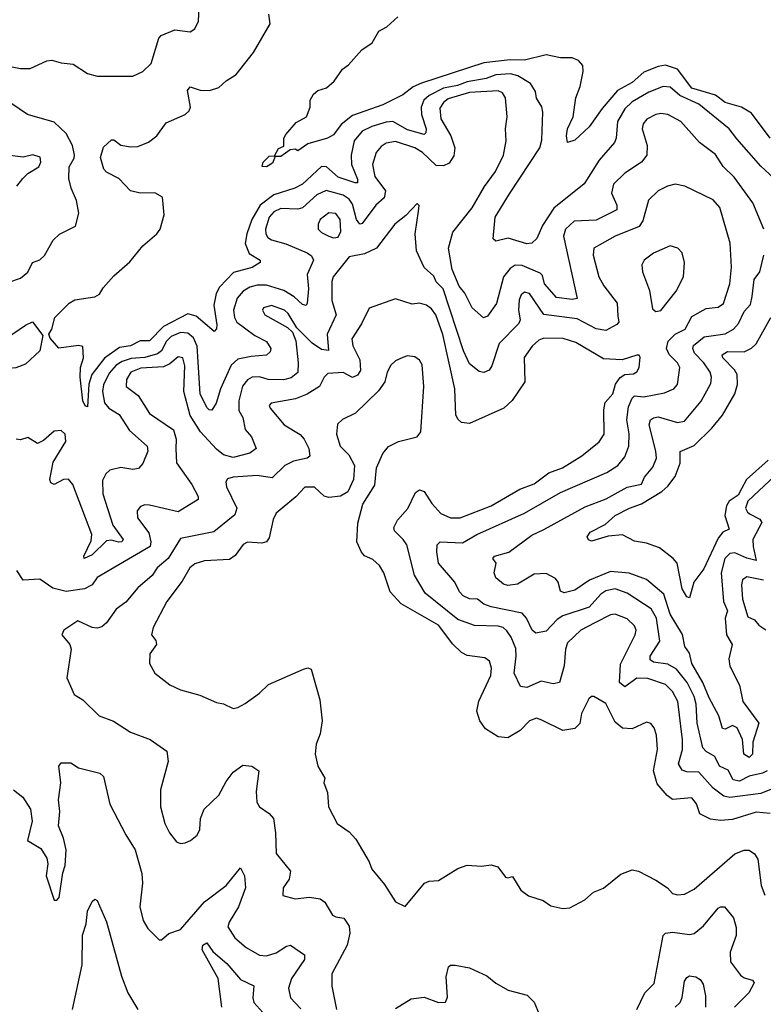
# Model space of a CAD drawing. Extents: x 1493970 to 1595317, y 729910 to 844791.
# Tile 184 of 256: x 1544261 to 1547375, y 794367 to 798492. Entities that reach past the tile are written whole.
import ezdxf

# ---------------------------------------------------------------- set-up
doc = ezdxf.new("R2010")
doc.units = 0

msp = doc.modelspace()

# ---------------------------------------------------------------- linework, layer by layer
at = {"layer": '0CON10XD'}
for points in [[(1544195, 798301.5), (1544265, 798286.9), (1544305, 798287.3), (1544375, 798319.5), (1544395, 798322.7), (1544435, 798310.9), (1544485.3, 798305.3), (1544545, 798266.9), (1544585, 798255.6), (1544734.5, 798255.5), (1544776, 798275), (1544812.1, 798307.9), (1544844, 798415), (1544853.3, 798425), (1544911.2, 798448.8), (1544975, 798441.2), (1544995, 798453.3), (1545009.2, 798485), (1545013.8, 798575)], [(1547263.4, 797993.4), (1547231.2, 798035), (1547105, 798137.4), (1547025, 798173.8), (1546985, 798209.2), (1546955, 798211.7), (1546895, 798188.8), (1546825, 798147.4), (1546795, 798118), (1546764.2, 798065), (1546758.8, 797995), (1546752, 797978), (1546687.1, 797902.9), (1546625, 797804.4), (1546497.7, 797702.3), (1546450.2, 797629.8), (1546426.2, 797575), (1546405, 797555.8), (1546385, 797553.3), (1546307, 797577), (1546255, 797564.4), (1546243.9, 797573.9), (1546252.5, 797665), (1546312.5, 797762.5), (1546439.5, 797955), (1546447.4, 797987.4), (1546451.2, 798105), (1546447.3, 798127.3), (1546425, 798163.3), (1546421.1, 798191.1), (1546399.4, 798225), (1546346.3, 798256.3), (1546316.7, 798265), (1546255, 798260.3), (1546214, 798246), (1546135, 798231.7), (1546094, 798216), (1546035.6, 798204.4), (1545975, 798174.5), (1545953.2, 798155), (1545942.2, 798125), (1545943.7, 798095), (1545963.4, 798035), (1545961.9, 798018.1), (1545955, 798011.1), (1545885, 798029.8), (1545824, 798066), (1545795, 798063), (1545735.7, 798044.3), (1545695.4, 798025), (1545661.8, 797985), (1545649.1, 797925), (1545651, 797885), (1545676, 797824), (1545675, 797808), (1545665, 797807.9), (1545595, 797831.6), (1545545, 797875.3), (1545525, 797876.5), (1545445, 797803.3), (1545413.3, 797786.7), (1545325, 797757.9), (1545268.1, 797715), (1545233.7, 797655), (1545211.5, 797595), (1545205.2, 797555), (1545222, 797512), (1545267.5, 797485), (1545268.6, 797475), (1545235, 797453.2), (1545156.6, 797433.4), (1545098.3, 797371.7), (1545083.6, 797345), (1545073.4, 797296.6), (1545086, 797214), (1545085, 797197.5), (1545075, 797186.2), (1544999.5, 797249.5), (1544965, 797259.8), (1544863.3, 797206.7), (1544805, 797146.7), (1544765, 797146.8), (1544725, 797126.2), (1544678.4, 797118.4), (1544616.5, 797073.5), (1544562.6, 797005), (1544550.2, 796965), (1544545, 796870), (1544535, 796874), (1544525.4, 796895), (1544514.8, 796995), (1544515.7, 797034.3), (1544527.5, 797075), (1544525, 797122.5), (1544507.3, 797127.3), (1544425, 797116.5), (1544388.1, 797158.1), (1544383.7, 797175), (1544396, 797195), (1544407.6, 797245), (1544467.5, 797305), (1544491.2, 797318.8), (1544575, 797331.1), (1544595, 797342), (1544610.9, 797369.1), (1544655, 797419.2), (1544722.1, 797477.9), (1544776, 797545), (1544835, 797594.2), (1544849.4, 797615), (1544865.6, 797675), (1544858.3, 797748.3), (1544827.1, 797767.1), (1544765, 797765.5), (1544725.4, 797775.4), (1544676.2, 797826.2), (1544625, 797852.9), (1544613.5, 797865), (1544600, 797915), (1544612.2, 797957.8), (1544645, 797988.5), (1544655, 797988.2), (1544685, 797966.2), (1544725, 797958.9), (1544755, 797960.8), (1544800.8, 797979.2), (1544835.8, 798005), (1544875, 798060), (1544953.8, 798095), (1544970.3, 798109.7), (1544975.6, 798125), (1544963.3, 798195), (1544975, 798210.8), (1545017, 798197), (1545055.4, 798194.6), (1545095, 798208.1), (1545125, 798235.7), (1545167.4, 798262.6), (1545240.6, 798355), (1545310, 798475), (1545304.4, 798515)], [(1547403.6, 797995), (1547325, 798099.8), (1547283.5, 798125), (1547215, 798145.1), (1547175, 798176.3), (1547075, 798204.4), (1547015, 798284.8), (1546965, 798300.9), (1546935, 798296.3), (1546875, 798271.7), (1546825, 798228.7), (1546764.1, 798195), (1546699.5, 798120.5), (1546645, 798042.5), (1546585, 797987.8), (1546555, 797977.5), (1546550, 798005), (1546554.7, 798035), (1546578.5, 798085), (1546590.3, 798165), (1546607.7, 798212.3), (1546620.4, 798275), (1546619.4, 798299.4), (1546600.5, 798320.5), (1546575, 798332.5), (1546525, 798331.5), (1546465, 798345.3), (1546375, 798323), (1546315, 798323.8), (1546205, 798311.6), (1545944.1, 798225.9), (1545908.8, 798211.2), (1545865, 798177.5), (1545781.4, 798135), (1545655, 798090.8), (1545606.8, 798053.2), (1545575, 798010), (1545550, 797995), (1545468, 797972), (1545425, 797942.5), (1545415, 797950), (1545393.6, 797946.4), (1545355, 797919.2), (1545330.7, 797919.3), (1545319.2, 797890.8), (1545295, 797875.5), (1545276.2, 797876.2), (1545280, 797895), (1545305, 797920.5), (1545328.3, 797921.7), (1545345, 797952.5), (1545367.3, 797962.7), (1545366.7, 797995), (1545375, 798010.8), (1545418.9, 798061.1), (1545462.5, 798085), (1545477.5, 798125), (1545477.5, 798155), (1545490.7, 798179.3), (1545510, 798195), (1545545, 798206.7), (1545577.5, 798235), (1545613.3, 798285), (1545637.7, 798302.3), (1545693.8, 798365), (1545736.2, 798395), (1545765, 798443.3), (1545797.9, 798462.1), (1545845, 798504)], [(1544215, 797392.9), (1544265, 797409.2), (1544295, 797434.2), (1544315, 797474.2), (1544345, 797485.8), (1544365, 797504), (1544401.4, 797568.6), (1544427.2, 797592.8), (1544495, 797626.7), (1544508.8, 797681.2), (1544499.2, 797735), (1544476.2, 797786.2), (1544466.8, 797826.8), (1544467.6, 797875), (1544488.9, 797911.1), (1544490.2, 797925), (1544481.9, 797965), (1544456.1, 798015), (1544405, 798062.9), (1544294.3, 798094.3), (1544185, 798168.2)], [(1547376.2, 797615), (1547330.4, 797725), (1547252.8, 797832.8), (1547206.8, 797876.8), (1547175, 797927.3), (1547107.8, 797977.8), (1547030, 798065), (1546975.3, 798095.3), (1546945, 798099.3), (1546924.2, 798095), (1546887.5, 798075), (1546872, 798055), (1546866.8, 798035), (1546887.7, 797965), (1546886.4, 797925), (1546865, 797894.6), (1546795, 797848.8), (1546747, 797803), (1546739.3, 797765), (1546760.7, 797715), (1546761.8, 797695), (1546675, 797652.6), (1546582.4, 797647.6), (1546546.5, 797615), (1546538.4, 797585), (1546595.8, 797324.2), (1546575, 797319.5), (1546508.4, 797328.4), (1546458.2, 797385), (1546449.6, 797419.6), (1546440, 797430), (1546365, 797462.5), (1546335, 797463), (1546315, 797449.4), (1546286.3, 797415), (1546257.5, 797302.5), (1546219.6, 797250.4), (1546202.6, 797242.6), (1546155, 797284.3), (1546125, 797345.7), (1546101.4, 797375), (1546071.3, 797445), (1546056, 797535), (1546075, 797601.1), (1546156, 797704), (1546207.5, 797792.5), (1546253.9, 797856.1), (1546287.1, 797925), (1546298.5, 797985), (1546295.4, 798035), (1546301.6, 798085), (1546295.8, 798165), (1546283.1, 798185), (1546265, 798193.3), (1546145, 798186.7), (1546055, 798160), (1546035.2, 798145), (1546020.6, 798120.6), (1546025, 798076.7), (1546066.9, 798005), (1546082.4, 797955), (1546078.5, 797921.5), (1546058.8, 797891.2), (1546035, 797879.2), (1546005, 797880.5), (1545947.5, 797935), (1545915, 797954.5), (1545835, 797981.9), (1545795, 797974.7), (1545775, 797961.3), (1545754.1, 797935.9), (1545737.6, 797885), (1545748.3, 797835), (1545792.4, 797775), (1545786.7, 797745), (1545752.8, 797715), (1545695, 797638.2), (1545685, 797635.5), (1545671.6, 797655), (1545655, 797718.7), (1545640.1, 797740.1), (1545616.1, 797756.1), (1545544.1, 797775.9), (1545505, 797757.8), (1545445, 797704.2), (1545425, 797698.7), (1545355, 797701.4), (1545325, 797686.7), (1545305.6, 797665), (1545290.6, 797615), (1545291.4, 797595), (1545299.6, 797579.6), (1545315, 797569.2), (1545375, 797552.7), (1545465, 797514.7), (1545482.8, 797502.8), (1545490.7, 797485), (1545465.2, 797424.8), (1545470, 797365), (1545465.4, 797304.6), (1545460, 797295), (1545445, 797298.1), (1545410.8, 797330.8), (1545367, 797357), (1545295, 797380), (1545255, 797380), (1545225, 797371.6), (1545196.9, 797355), (1545172, 797325), (1545156.6, 797275), (1545160.9, 797245), (1545170.8, 797225), (1545245, 797168.8), (1545295, 797144.1), (1545312.9, 797115), (1545310.2, 797099.8), (1545295, 797086.9), (1545229.6, 797080.4), (1545175, 797069.8), (1545146.9, 797045), (1545102.3, 796945), (1545084.1, 796885.9), (1545065, 796856.7), (1545055, 796857.5), (1545045, 796867.5), (1545017.3, 796925), (1545004.1, 797124.1), (1544989.3, 797159.3), (1544965, 797178.5), (1544935, 797181), (1544895, 797164.4), (1544875.1, 797144.9), (1544854.5, 797105), (1544838.3, 797091.7), (1544785, 797076.3), (1544727.7, 797072.3), (1544689.4, 797060.6), (1544665.2, 797045), (1544635, 797010.6), (1544612.4, 796962.4), (1544607.7, 796935), (1544616.6, 796886.6), (1544633.9, 796863.9), (1544678, 796838), (1544720.5, 796770.5), (1544794.6, 796705), (1544797.7, 796685), (1544777.2, 796632.8), (1544758.6, 796611.4), (1544735, 796606.9), (1544685, 796615.5), (1544638, 796605), (1544621.1, 796588.9), (1544608, 796562), (1544608.8, 796505), (1544650.3, 796375), (1544693.8, 796315), (1544688.1, 796305), (1544675, 796302.7), (1544645, 796312.2), (1544625, 796308.5), (1544565, 796250.3), (1544531.2, 796235), (1544530, 796245), (1544560.7, 796309.3), (1544562.5, 796335), (1544483.3, 796545), (1544465, 796566.9), (1544445, 796565.8), (1544405, 796544.6), (1544391.9, 796551.9), (1544387, 796565), (1544401.2, 796638.8), (1544454.3, 796725), (1544452, 796755), (1544435, 796771.2), (1544405, 796768.8), (1544360.6, 796729.4), (1544335, 796715.8), (1544295, 796741.4), (1544265, 796731.9), (1544246.7, 796735)], [(1547418.3, 797828.3), (1547365, 797878.8), (1547263.4, 797993.4)], [(1544249.5, 797795), (1544273.6, 797826.4), (1544295, 797846.9), (1544341.4, 797875), (1544349.4, 797895), (1544346.3, 797916.3), (1544316.4, 797926.4), (1544275, 797915.6), (1544187, 797927)], [(1547390.4, 795345), (1547370.6, 795335), (1547315, 795323.2), (1547275, 795301.3), (1547247.8, 795307.8), (1547227.4, 795347.4), (1547191.1, 795365), (1547171.8, 795405), (1547135, 795426.4), (1547121.4, 795441.4), (1547098.3, 795545), (1547093.3, 795625), (1547085, 795656.9), (1547055.9, 795715), (1547011.2, 795771.2), (1546975, 795792.1), (1546915, 795800.9), (1546900.6, 795810.6), (1546901.6, 795825), (1546941.1, 795888.9), (1546928.1, 795985), (1546905, 796024.1), (1546805, 796090), (1546755, 796107.6), (1546715, 796099.5), (1546694.7, 796085.3), (1546645, 796031.3), (1546535, 795994.8), (1546511, 795979), (1546465, 795930.8), (1546422.6, 795922.6), (1546407.1, 795935), (1546382.7, 795985), (1546365, 796005.3), (1546235, 796032.5), (1546204.1, 796044.1), (1546178.6, 796065), (1546145, 796066.1), (1546117.7, 796077.7), (1546102.2, 796095), (1546082.7, 796135), (1546015.3, 796215), (1546007.6, 796262.4), (1546008.5, 796291.5), (1546021.4, 796305), (1546115, 796300.7), (1546174.5, 796335.5), (1546375, 796424.2), (1546525, 796510.8), (1546720, 796595), (1546765.5, 796625), (1546795, 796660.6), (1546810.9, 796705), (1546812.9, 796757.1), (1546803.9, 796816.1), (1546810.4, 796869.6), (1546825, 796906), (1546835, 796915.6), (1546875, 796912.4), (1546960.9, 796929.1), (1547000, 796945), (1547015, 796963.8), (1547025.3, 797035), (1547015.4, 797055), (1546979.9, 797089.9), (1546969.7, 797115), (1546976.8, 797145), (1547005, 797173.8), (1547046.9, 797195), (1547075, 797247.9), (1547135, 797282.2), (1547185, 797287.8), (1547207.3, 797302.7), (1547234.7, 797385), (1547241.8, 797455), (1547235.9, 797555.9), (1547192.6, 797705), (1547165, 797737.5), (1547046.2, 797795), (1547005, 797802.7), (1546973.8, 797795), (1546935, 797775.6), (1546894.2, 797735.8), (1546870.3, 797649.7), (1546855, 797625.4), (1546755, 797584.7), (1546665.6, 797535), (1546662.7, 797505), (1546686.2, 797415), (1546706.7, 797376.7), (1546763.4, 797305), (1546765, 797251.2), (1546770, 797225), (1546761.2, 797215), (1546715, 797190), (1546675, 797196.7), (1546595, 797238.4), (1546455, 797256.8), (1546395, 797344.5), (1546375, 797350.9), (1546360.5, 797339.5), (1546351.9, 797318.1), (1546349.5, 797275), (1546357, 797235), (1546351.5, 797218.5), (1546268.9, 797135), (1546238.1, 797041.9), (1546226.7, 797023.3), (1546205, 797014.5), (1546185, 797018.2), (1546145, 797050.9), (1546118.9, 797105), (1546034.4, 797365), (1546004.4, 797394.4), (1545995, 797417.7), (1545954.4, 797454.4), (1545923.1, 797523.1), (1545916.7, 797595), (1545930.8, 797689.2), (1545933, 797713), (1545925, 797722.5), (1545877.9, 797672.1), (1545831.1, 797635), (1545755.5, 797535), (1545705, 797510.7), (1545640.9, 797499.1), (1545574, 797415), (1545568.2, 797395), (1545567.4, 797315), (1545586.1, 797255), (1545549.1, 797175), (1545554.2, 797105.8), (1545525, 797109.6), (1545486.3, 797136.3), (1545421.4, 797201.4), (1545385, 797260.4), (1545369.1, 797275), (1545315, 797294.6), (1545282.5, 797285), (1545277.5, 797275), (1545288.1, 797255), (1545382.9, 797202.9), (1545402.7, 797182.7), (1545417.1, 797147.1), (1545427.1, 797055), (1545425, 797013.8), (1545398.3, 796991.7), (1545365, 796983.2), (1545302, 796985)], [(1545575, 797578.5), (1545595, 797581.1), (1545605.3, 797605), (1545602.4, 797655), (1545585, 797680), (1545555, 797682.5), (1545519.6, 797655), (1545510.4, 797635), (1545511.1, 797615), (1545525, 797600.4), (1545555, 797584.7), (1545575, 797578.5)], [(1546925, 797268.8), (1546945, 797274), (1547010, 797355), (1547040, 797415), (1547044.3, 797475), (1547035.6, 797515.6), (1547016.7, 797535), (1546985, 797544), (1546915.5, 797514.5), (1546876.2, 797485), (1546865.8, 797465), (1546868.6, 797435), (1546897.6, 797357.6), (1546910.5, 797280.5), (1546925, 797268.8)], [(1547425, 796583), (1547310.5, 796475), (1547300.5, 796445), (1547308.2, 796428.2), (1547319.8, 796419.8), (1547360.1, 796400.1), (1547368.2, 796385), (1547331.1, 796315), (1547331.6, 796285), (1547345, 796226.2), (1547305, 796235.5), (1547255, 796258.9), (1547235, 796256.2), (1547214, 796235), (1547198.4, 796175), (1547207.5, 796055), (1547224.3, 796015), (1547214.3, 795985), (1547221.1, 795915), (1547244.7, 795875), (1547230.8, 795815), (1547234, 795784), (1547274.7, 795704.7), (1547288.5, 795635), (1547355.4, 795545), (1547331.2, 795465), (1547329.2, 795415), (1547315, 795401.4), (1547293, 795415), (1547287.2, 795477.2), (1547265, 795525.3), (1547245, 795535.8), (1547215, 795520), (1547203.1, 795523.1), (1547189.1, 795575), (1547148.4, 795651.6), (1547121.8, 795715), (1547075.2, 795795), (1547065, 795838), (1547046.1, 795866.1), (1547035.7, 795915.7), (1546985, 796001.8), (1546957.7, 796085), (1546885, 796146.5), (1546812.7, 796172.7), (1546735, 796180.3), (1546646.2, 796143.8), (1546585, 796102.4), (1546541.1, 796091.1), (1546525, 796097.5), (1546515.3, 796135), (1546505, 796151.1), (1546465, 796171.8), (1546415, 796168.5), (1546345, 796127.5), (1546305, 796121.1), (1546286.6, 796126.6), (1546254.1, 796154.1), (1546247.1, 796175), (1546256.2, 796215), (1546242.5, 796235), (1546248.8, 796245), (1546309.4, 796260.6), (1546405, 796332.7), (1546455, 796356.4), (1546628.2, 796451.8), (1546716.5, 796485), (1546805, 796533.3), (1546865, 796546.7), (1546877.7, 796575), (1546912.6, 796617.4), (1546927.9, 796655), (1546925.2, 796685), (1546896.1, 796795), (1546902.1, 796815), (1546915, 796824.5), (1546935, 796827.5), (1547015, 796804.3), (1547045, 796809.7), (1547115, 796894.5), (1547155, 796968), (1547158.4, 796995), (1547152.8, 797015), (1547125.7, 797055), (1547087.2, 797095), (1547079.9, 797115), (1547082.4, 797127.6), (1547126.6, 797163.4), (1547215, 797175.7), (1547250.4, 797195), (1547270.9, 797219.1), (1547295, 797270), (1547321.4, 797298.6), (1547328.3, 797331.7), (1547337, 797403), (1547359.5, 797435), (1547377.5, 797505)], [(1547465, 795290.6), (1547365, 795250.5), (1547235, 795233.5), (1547208.8, 795238.8), (1547165, 795272), (1547105, 795340), (1547055, 795340.9), (1547035, 795348.5), (1547019.2, 795375), (1547036.3, 795435), (1547036, 795475), (1547016.1, 795635), (1546995, 795678), (1546965, 795706.7), (1546891.4, 795731.4), (1546845, 795732.8), (1546795, 795696.5), (1546772, 795715), (1546777.3, 795792.7), (1546838.6, 795915), (1546841.8, 795935), (1546835, 795953.1), (1546805, 795982.5), (1546755, 796001.1), (1546735, 795999.3), (1546668.9, 795965), (1546610.8, 795935), (1546555, 795881.9), (1546545.9, 795855), (1546541.4, 795785), (1546520.8, 795715), (1546495, 795709.1), (1546445, 795720.8), (1546385, 795694.1), (1546358, 795698), (1546331.2, 795755), (1546340.2, 795825), (1546338, 795858), (1546319.5, 795905), (1546301.3, 795931.3), (1546285, 795945.2), (1546265, 795951.7), (1546165, 795954.7), (1546095, 795978.6), (1545959, 796089), (1545914.4, 796164.4), (1545881.4, 796291.4), (1545866.8, 796315), (1545830.9, 796350.9), (1545827.5, 796365), (1545843.6, 796395), (1545886.4, 796443.6), (1545918.3, 796511.7), (1545935, 796522.2), (1545955.2, 796515.2), (1545986.9, 796465), (1546025, 796423.6), (1546065, 796405.2), (1546105, 796405.7), (1546235, 796455.2), (1546355, 796525.3), (1546415, 796547.5), (1546476.8, 796593.2), (1546534.4, 796615), (1546614.8, 796665.2), (1546687, 796723), (1546708.4, 796755), (1546707, 796857), (1546712, 796888), (1546744.3, 796925), (1546755.2, 796965), (1546775, 796993.4), (1546795, 797005.3), (1546831.3, 797008.7), (1546845, 797016.9), (1546855.4, 797035), (1546858.7, 797078.7), (1546855, 797086), (1546845, 797087.1), (1546783.2, 797066.8), (1546705, 797070.8), (1546589.9, 797139.9), (1546536, 797156), (1546455, 797158), (1546435, 797149.1), (1546406.2, 797123.8), (1546373.1, 797076.9), (1546375.7, 796974.3), (1546323.1, 796896.9), (1546288.6, 796865), (1546145, 796800), (1546111.2, 796805), (1546096.6, 796816.6), (1546086.9, 796835), (1546082.8, 796945), (1546032.9, 797172.9), (1546003.8, 797255), (1545985, 797280.8), (1545965, 797296.1), (1545935.4, 797304.6), (1545905, 797300), (1545835, 797322.5), (1545725, 797284), (1545692.6, 797217.4), (1545652.3, 797155), (1545656, 797125), (1545685, 797067.5), (1545688, 797022), (1545675, 797002.5), (1545655, 796993.1), (1545615, 797014.2), (1545550.9, 797009.1), (1545536.1, 796995), (1545515.9, 796955), (1545465, 796922.9), (1545415.9, 796904.1), (1545313.8, 796885), (1545305.8, 796875), (1545309.4, 796865), (1545367.9, 796795), (1545434.7, 796754.7), (1545452.3, 796735), (1545472, 796695), (1545475.9, 796664.1), (1545465.2, 796654.8), (1545406.9, 796643.1), (1545371.8, 796625), (1545317.9, 796572.1), (1545255, 796582.7), (1545154.3, 796575.7), (1545131.7, 796568.3), (1545124.6, 796555.4), (1545127.3, 796535), (1545169.6, 796445), (1545161.7, 796418.3), (1545073.6, 796346.4), (1544935, 796318.2), (1544882.7, 796235), (1544836.8, 796195), (1544815, 796163.8), (1544755, 796111.5), (1544705, 796052.2), (1544665, 796022.5), (1544624.7, 795965.3), (1544605, 795947.8), (1544585, 795942.5), (1544565, 795945.5), (1544505, 795974), (1544446.2, 795935), (1544437.5, 795915), (1544471.2, 795875), (1544476.7, 795855), (1544458.1, 795735), (1544488.8, 795665), (1544525, 795643.3), (1544593.3, 795575), (1544653.8, 795553.8), (1544725, 795507.1), (1544807.1, 795477.1), (1544877.1, 795427.1), (1544882.2, 795385), (1544850.6, 795265), (1544850, 795195), (1544869.4, 795125), (1544888.1, 795085), (1544917.9, 795047.9), (1544935, 795040.8), (1544953.8, 795043.8), (1544976.6, 795053.4), (1545003.6, 795076.4), (1545015, 795100), (1545018.2, 795145), (1545033.2, 795185), (1545095, 795243.8), (1545125, 795300), (1545155, 795339.5), (1545195, 795368.8), (1545232.5, 795365), (1545262.9, 795345), (1545251.1, 795258.9), (1545254.6, 795214.6), (1545265.7, 795195), (1545305.9, 795165.9), (1545323.3, 795145), (1545332.8, 795085), (1545335, 794998.8), (1545395.6, 794925), (1545388.9, 794891.1), (1545364.5, 794855), (1545362.6, 794822.6), (1545415, 794809.4), (1545475, 794815.5), (1545519.5, 794809.5), (1545538.6, 794795), (1545570.9, 794740.9), (1545585, 794733.1), (1545618.6, 794728.6), (1545640.4, 794695), (1545642.7, 794665), (1545631.6, 794615), (1545567.3, 794495), (1545567.3, 794442.7)], [(1544215, 797030.3), (1544145, 797047.6), (1544085, 797030.3), (1544064.4, 797035), (1544060.9, 797049.1), (1544065, 797057.5), (1544085.6, 797054.4), (1544155, 797084), (1544202.2, 797155), (1544285, 797212.2), (1544315, 797225.7), (1544358.3, 797168.3), (1544344.7, 797105.3), (1544285, 797048.4), (1544245, 797032.9), (1544215, 797030.3)], [(1547395, 796647.2), (1547304.3, 796565), (1547283.6, 796526.4), (1547269.9, 796500.1), (1547231.6, 796475), (1547220, 796455), (1547213.3, 796415), (1547232.4, 796357.6), (1547205, 796345.4), (1547185, 796320), (1547125, 796191.1), (1547084.2, 796135), (1547065, 796070), (1547055, 796073.8), (1547035, 796107.5), (1547014.4, 796215), (1546997.5, 796235), (1546939.7, 796279.7), (1546885, 796298.8), (1546835, 796307.9), (1546785, 796333.6), (1546725, 796328.2), (1546655, 796307.3), (1546642.4, 796312.4), (1546637.1, 796325), (1546649.4, 796345), (1546712.2, 796377.8), (1546755, 796415.3), (1546815, 796446.1), (1546865, 796463.2), (1546949.6, 796515), (1546975, 796537.7), (1547005, 796577.7), (1547026.6, 796633.4), (1547026.7, 796683.3), (1547085, 796708.5), (1547159.3, 796780.7), (1547204.4, 796835.6), (1547255.6, 796924.4), (1547266, 796964), (1547265.4, 797005), (1547253.9, 797025), (1547205.3, 797075), (1547202.2, 797087.8), (1547225, 797101.3), (1547295, 797100.6), (1547325, 797115.3), (1547345, 797134.6), (1547406.5, 797245)], [(1545302, 796985), (1545265, 796995.8), (1545235, 796993.7), (1545215, 796982.8), (1545193.6, 796956.4), (1545178.1, 796895), (1545178.6, 796855), (1545195.8, 796825), (1545204.6, 796775), (1545231.5, 796745), (1545250.8, 796695), (1545225, 796675.6), (1545155, 796657.8), (1545115, 796668.9), (1545085, 796692.5), (1545018.7, 796765), (1544974.4, 796834.4), (1544947.7, 796935), (1544951.9, 797041.9), (1544944.7, 797074.7), (1544925, 797079.6), (1544890, 797050), (1544862.9, 797037.1), (1544768.5, 797031.5), (1544726.7, 797015), (1544708, 796985), (1544706.5, 796955), (1544757.5, 796917.5), (1544805, 796842.7), (1544904.4, 796774.4), (1544916.7, 796735), (1544914.7, 796694.7), (1544917.4, 796635), (1544981.5, 796545), (1545008.6, 796495), (1545007.6, 796482.4), (1544925, 796430.3), (1544805, 796458.1), (1544785, 796459.6), (1544766.9, 796453.1), (1544753.5, 796435), (1544753.8, 796405), (1544801.6, 796341.6), (1544809.8, 796305), (1544807.3, 796285), (1544585.6, 796155), (1544564.4, 796125), (1544531.7, 796108.3), (1544455, 796096.1), (1544400.2, 796110.2), (1544345, 796148.8), (1544275, 796143.8), (1544249.4, 796185)], [(1547403.8, 795166.2), (1547345, 795172.3), (1547245, 795141.6), (1547195, 795137.8), (1547153.3, 795143.3), (1547109.2, 795165), (1547095, 795207.5), (1547075, 795232.2), (1546995, 795225.3), (1546971.5, 795241.5), (1546930.1, 795290.1), (1546914.7, 795345), (1546931.2, 795435), (1546927.9, 795495), (1546918.1, 795525), (1546903.2, 795543.2), (1546885, 795548.6), (1546825, 795521.5), (1546785, 795524.5), (1546755, 795549.4), (1546715, 795627.1), (1546665, 795656), (1546655, 795656), (1546643.8, 795646.2), (1546613.8, 795585), (1546606, 795544), (1546585, 795522.5), (1546535, 795514.3), (1546447.9, 795557.9), (1546425, 795565.6), (1546395, 795554.4), (1546356.3, 795513.7), (1546305, 795483.8), (1546265, 795487.9), (1546210.9, 795520.9), (1546187.3, 795555), (1546175.5, 795595), (1546183.4, 795636.6), (1546233.6, 795745), (1546236.4, 795775), (1546228.1, 795805), (1546209.2, 795819.2), (1546135, 795828.8), (1546110.6, 795840.6), (1546075.2, 795875.2), (1546014.6, 795955), (1545857.8, 796045), (1545811.8, 796095), (1545785.5, 796175), (1545768.1, 796205), (1545740.2, 796230.2), (1545705, 796246.5), (1545691.7, 796261.7), (1545673.1, 796305), (1545676.9, 796383.1), (1545698.2, 796461.8), (1545748.3, 796541.7), (1545755.6, 796615), (1545781.2, 796675), (1545805, 796704.4), (1545846.7, 796725), (1545925.6, 796744.4), (1545940, 796765), (1545953.2, 796955), (1545946.1, 797046.1), (1545935, 797066), (1545915, 797079.2), (1545885, 797084.2), (1545865, 797077.1), (1545835, 797062.5), (1545815, 797044), (1545799.1, 797015), (1545790, 796975), (1545763.2, 796936.8), (1545667.1, 796842.9), (1545612.5, 796817.5), (1545592.2, 796797.8), (1545587.8, 796755), (1545602.7, 796705), (1545638.7, 796668.7), (1545662.5, 796625), (1545658.5, 796565), (1545635.5, 796514.5), (1545604.7, 796495.3), (1545555, 796490), (1545536.2, 796496.2), (1545495, 796532.9), (1545455, 796533.3), (1545417.3, 796492.7), (1545335.4, 796424.6), (1545322.1, 796397.9), (1545305, 796321.2), (1545294.2, 796305), (1545275, 796299.6), (1545215, 796303.8), (1545197.1, 796292.9), (1545162.7, 796247.3), (1545139.8, 796230.2), (1545035.4, 796224.6), (1544995, 796212.7), (1544973.6, 796195), (1544940.8, 796139.2), (1544877.5, 796055), (1544819.6, 795945), (1544813.3, 795915), (1544831.1, 795891.1), (1544833.5, 795875), (1544805.6, 795835), (1544804.2, 795795), (1544827.5, 795755), (1544890, 795705), (1544935, 795684.3), (1545015, 795662.9), (1545085, 795631.2), (1545115, 795625.8), (1545155, 795606), (1545175, 795610), (1545205, 795627.1), (1545265, 795670.6), (1545303.1, 795706.9), (1545449.4, 795770.6), (1545467.3, 795777.3), (1545481.4, 795771.4), (1545517.3, 795642.7), (1545526.9, 795555), (1545519.1, 795500.9), (1545502.4, 795457.6), (1545498.6, 795415), (1545510, 795365), (1545538, 795315), (1545534.2, 795295), (1545549.5, 795255), (1545554.3, 795195), (1545590, 795125), (1545640.3, 795090.3), (1545669.1, 795059.1), (1545724.2, 794964.2), (1545735, 794933.3), (1545788.9, 794868.9), (1545835, 794796.7), (1545875, 794777.5), (1545956.7, 794875), (1545975, 794882.5), (1546015, 794885.8), (1546095, 794935.7), (1546135, 794950), (1546195, 794945.8), (1546235, 794950.8), (1546262.7, 794942.7), (1546295, 794900), (1546305, 794896.7), (1546325, 794902.5), (1546358.8, 794845), (1546391.9, 794821.9), (1546452.7, 794802.7), (1546485, 794780), (1546535, 794768), (1546565, 794772), (1546626.7, 794805), (1546663, 794837), (1546705.7, 794854.3), (1546777.7, 794912.3), (1546825, 794930), (1546852.5, 794925), (1546925, 794886.7), (1546973.3, 794855), (1546995, 794831.2), (1547015, 794826), (1547045, 794829.2), (1547085, 794850), (1547255, 794997.5), (1547295, 795013.6), (1547315, 795012.7), (1547337.9, 794997.9), (1547352.1, 794975), (1547366.2, 794865), (1547380.5, 794825)], [(1547375, 796144.5), (1547305, 796157.5), (1547287.1, 796145), (1547282.9, 796125), (1547287.1, 796065), (1547309.7, 795989.7), (1547337.3, 795977.3), (1547355.3, 795955.3), (1547385, 795935.6)], [(1544235.6, 795265.6), (1544274.3, 795234.3), (1544306, 795185), (1544313.8, 795135), (1544293.6, 795053.6), (1544349.3, 795019.3), (1544375, 794980), (1544378.8, 794955), (1544371.4, 794905), (1544405, 794803.8), (1544417, 794803), (1544426.9, 794815), (1544441.7, 794918.3), (1544451.7, 794948.3), (1544455.4, 795015), (1544445, 795062.5), (1544423.3, 795115), (1544429.1, 795175), (1544423.6, 795223.6), (1544433.5, 795295), (1544424.5, 795365), (1544435, 795378.6), (1544475, 795379.2), (1544507.4, 795357.4), (1544535, 795350.5), (1544596.7, 795335), (1544612.1, 795322.1), (1544638.5, 795205), (1544705, 795077.5), (1544744.5, 795015), (1544772.5, 794915), (1544774.6, 794875), (1544764.6, 794775), (1544778, 794718), (1544798, 794685), (1544845, 794636.7), (1544855, 794636.7), (1544885.5, 794664.5), (1544935, 794681.2), (1545035, 794796.7), (1545125, 794865.5), (1545185, 794938.6), (1545202.9, 794905), (1545206.2, 794855), (1545176.6, 794775), (1545138.2, 794711.8), (1545132.4, 794692.4), (1545161.5, 794645), (1545209.2, 794605), (1545265, 794573.6), (1545295, 794570), (1545335, 794582.7), (1545378.7, 794611.3), (1545395, 794614.6), (1545454, 794574), (1545453.2, 794555), (1545399.7, 794475), (1545386.2, 794435), (1545395.5, 794395), (1545438.5, 794348.5)], [(1544481.9, 794345), (1544522.3, 794532.3), (1544523.3, 794656.7), (1544538.9, 794705), (1544545, 794757.5), (1544565, 794797.5), (1544575, 794807.5), (1544585, 794802.5), (1544625, 794712.5), (1544687.1, 794485), (1544713.6, 794415), (1544755, 794346)], [(1546845.5, 794345), (1546878.1, 794415), (1546918.1, 794455), (1546955.6, 794655), (1546965, 794665.5), (1546995, 794669.2), (1547065, 794659.6), (1547085, 794664), (1547124.5, 794695.5), (1547185, 794769.4), (1547195.8, 794775.8), (1547212.5, 794775), (1547249.7, 794729.7), (1547261.7, 794688.3), (1547261.4, 794655), (1547236, 794585), (1547237.7, 794545), (1547279, 794489), (1547295, 794477.9), (1547328.9, 794468.9), (1547336.8, 794456.8), (1547313.6, 794415), (1547254.2, 794355)], [(1545108, 794355), (1545091.4, 794475), (1545024.8, 794595), (1545028.4, 794615), (1545045, 794624.7), (1545069.1, 794589.1), (1545090.6, 794570.6), (1545128.2, 794538.2), (1545185, 794471.1), (1545241.4, 794445), (1545237.3, 794395), (1545241.4, 794375), (1545304.5, 794305)], [(1545835, 794350), (1545900.3, 794389.7), (1545955, 794397.5), (1546015, 794374.2), (1546044, 794376), (1546052.7, 794397.3), (1546047.4, 794482.6), (1546055.9, 794524.1), (1546065, 794531.2), (1546085, 794530.6), (1546145, 794520), (1546216.4, 794486.4), (1546255, 794455.6), (1546306.4, 794426.4), (1546386.2, 794405), (1546415.5, 794375.5), (1546436, 794326)], [(1547005, 794354.7), (1547025.9, 794374.1), (1547034.8, 794395.2), (1547045, 794463.8), (1547055, 794480), (1547065, 794485.8), (1547092.1, 794482.1), (1547110.7, 794470.7), (1547122.2, 794452.2), (1547132.8, 794402.8), (1547133.2, 794355)], [(1545567.3, 794442.7), (1545588.1, 794345)]]:
    msp.add_lwpolyline(points, dxfattribs=at)

doc.saveas('drawing.dxf')
